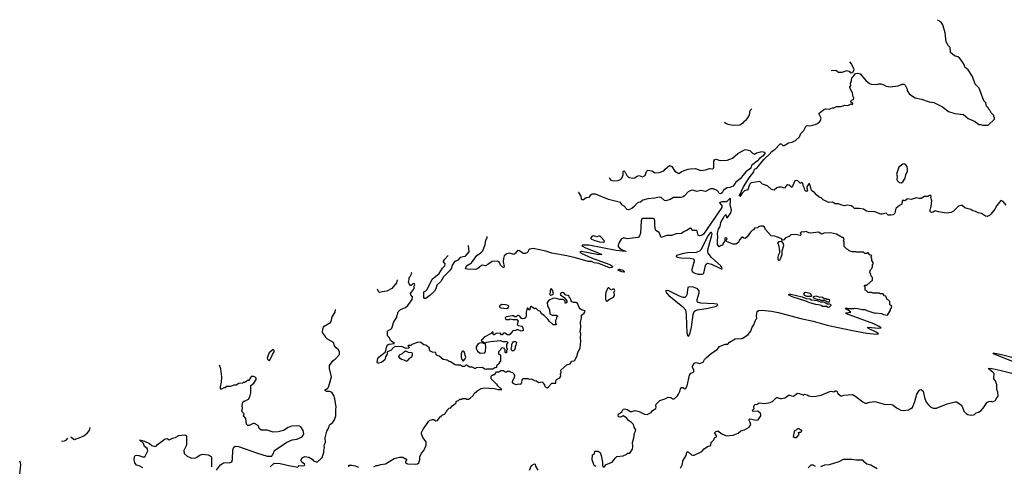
# Model space of a CAD drawing. Extents: x 2239831 to 2395310, y 665973 to 772585.
# Tile 51 of 144: x 2269477 to 2284145, y 735252 to 741903. Entities that reach past the tile are written whole.
import ezdxf

# ---------------------------------------------------------------- set-up
doc = ezdxf.new("R2010")
doc.units = 0

msp = doc.modelspace()

# ---------------------------------------------------------------- linework, layer by layer
at = {"layer": '0CON20XD'}
for points in [[(2281492, 739198), (2281445, 739218), (2281415, 739248), (2281385, 739261), (2281345, 739294), (2281315, 739331), (2281278, 739355), (2281266, 739375), (2281255, 739440), (2281245, 739458), (2281235, 739458), (2281203, 739415), (2281201, 739395), (2281211, 739365), (2281205, 739349), (2281195, 739346), (2281174, 739365), (2281164, 739404), (2281148, 739435), (2281145, 739470), (2281125, 739478), (2281115, 739468), (2281105, 739468), (2281071, 739501), (2281045, 739510), (2281026, 739504), (2281018, 739492), (2280985, 739408), (2280975, 739408), (2280940, 739440), (2280916, 739444), (2280900, 739435), (2280868, 739392), (2280825, 739409), (2280785, 739411), (2280755, 739398), (2280715, 739366), (2280675, 739374), (2280619, 739429), (2280545, 739455), (2280505, 739491), (2280375, 739471), (2280356, 739455), (2280345, 739435), (2280325, 739368), (2280275, 739353), (2280241, 739319), (2280222, 739288), (2280205, 739272), (2280198, 739285), (2280260, 739415), (2280344, 739546), (2280413, 739635), (2280422, 739675), (2280457, 739693), (2280561, 739819), (2280661, 739915), (2280674, 739936), (2280725, 739970), (2280805, 740052), (2280822, 740052), (2280845, 740030), (2280865, 740031), (2280932, 740068), (2280985, 740081), (2281035, 740106), (2281095, 740157), (2281114, 740206), (2281157, 740255), (2281195, 740321), (2281215, 740328), (2281246, 740324), (2281328, 740342), (2281364, 740356), (2281398, 740385), (2281408, 740402), (2281416, 740436), (2281383, 740505), (2281455, 740566), (2281485, 740576), (2281535, 740571), (2281585, 740592), (2281605, 740591), (2281645, 740610), (2281705, 740609), (2281745, 740620), (2281765, 740632), (2281815, 740623), (2281865, 740650), (2281875, 740642), (2281888, 740652), (2281888, 740658), (2281860, 740675), (2281858, 740685), (2281870, 740705), (2281900, 740715), (2281902, 740735), (2281893, 740755), (2281884, 740815), (2281858, 740858), (2281844, 740896), (2281858, 740925), (2281852, 740955), (2281869, 740995), (2281872, 741035), (2281903, 741065), (2281928, 741102), (2281965, 741108), (2281997, 741097), (2282083, 740995), (2282138, 740955), (2282165, 740944), (2282245, 740937), (2282275, 740947), (2282305, 740948), (2282352, 740932), (2282383, 740913), (2282445, 740902), (2282563, 740917), (2282623, 740943), (2282655, 740941), (2282669, 740929), (2282696, 740866), (2282698, 740845), (2282732, 740795), (2282815, 740740), (2282909, 740719), (2283025, 740678), (2283095, 740672), (2283224, 740604), (2283315, 740537), (2283407, 740507), (2283535, 740490), (2283605, 740433), (2283710, 740385), (2283765, 740342), (2283795, 740342), (2283825, 740332), (2283905, 740330), (2283998, 740422), (2284000, 740445), (2283990, 740455), (2283990, 740475), (2283950, 740515), (2283930, 740555), (2283910, 740575), (2283910, 740585), (2283880, 740615), (2283870, 740665), (2283840, 740695), (2283768, 740885), (2283712, 740945), (2283670, 741055), (2283608, 741155), (2283558, 741195), (2283553, 741225), (2283527, 741267), (2283475, 741337), (2283455, 741350), (2283405, 741367), (2283344, 741414), (2283338, 741488), (2283309, 741519), (2283279, 741575), (2283266, 741705), (2283231, 741825), (2283205, 741866), (2283161, 741891), (2283148, 741903)], [(2281838, 741273), (2281871, 741241), (2281900, 741175), (2281901, 741155), (2281885, 741112), (2281865, 741108), (2281833, 741133), (2281797, 741143), (2281725, 741119), (2281695, 741115), (2281675, 741119), (2281635, 741147), (2281568, 741143)], [(2279979, 740379), (2279995, 740362), (2280025, 740348), (2280105, 740332), (2280205, 740338), (2280259, 740371), (2280280, 740395), (2280296, 740404), (2280313, 740427), (2280347, 740483), (2280359, 740551), (2280385, 740574)], [(2278259, 739551), (2278267, 739535), (2278285, 739512), (2278325, 739504), (2278393, 739507), (2278426, 739524), (2278446, 739545), (2278468, 739595), (2278468, 739642), (2278475, 739650), (2278495, 739630), (2278520, 739585), (2278545, 739558), (2278561, 739551), (2278605, 739543), (2278635, 739546), (2278675, 739574), (2278705, 739584), (2278756, 739564), (2278796, 739584), (2278816, 739644), (2278835, 739663), (2278895, 739653), (2278945, 739620), (2279003, 739627), (2279075, 739650), (2279092, 739675), (2279155, 739732), (2279190, 739715), (2279239, 739645), (2279295, 739611), (2279308, 739615), (2279332, 739638), (2279375, 739659), (2279435, 739678), (2279468, 739682), (2279545, 739688), (2279625, 739659), (2279695, 739668), (2279755, 739686), (2279798, 739682), (2279815, 739694), (2279819, 739705), (2279816, 739794), (2279835, 739821), (2279855, 739824), (2279891, 739811), (2279924, 739806), (2280015, 739809), (2280095, 739842), (2280175, 739908), (2280275, 739966), (2280295, 739968), (2280355, 739956), (2280395, 739915), (2280425, 739900), (2280455, 739919), (2280535, 739939), (2280572, 739932), (2280582, 739922), (2280552, 739878), (2280499, 739835), (2280464, 739796), (2280380, 739730), (2280368, 739692), (2280292, 739635), (2280209, 739535), (2280146, 739485), (2280105, 739424), (2280055, 739402), (2280015, 739401), (2279964, 739366), (2279940, 739325), (2279915, 739308), (2279895, 739313), (2279882, 739345), (2279867, 739357), (2279815, 739382), (2279775, 739386), (2279759, 739381), (2279695, 739346), (2279625, 739359), (2279565, 739344), (2279520, 739360), (2279485, 739362), (2279435, 739337), (2279381, 739279), (2279360, 739265), (2279325, 739257), (2279215, 739254), (2279165, 739226), (2279105, 739204), (2279085, 739210), (2279035, 739253), (2279005, 739262), (2278938, 739245), (2278835, 739235), (2278760, 739215), (2278725, 739186), (2278695, 739181), (2278675, 739170), (2278636, 739124), (2278597, 739093), (2278545, 739073), (2278527, 739077), (2278480, 739125), (2278446, 739145), (2278425, 739179), (2278250, 739225), (2278055, 739304), (2278003, 739307), (2277973, 739287), (2277955, 739253), (2277918, 739252), (2277875, 739221), (2277865, 739220), (2277855, 739222), (2277847, 739235), (2277840, 739275), (2277808, 739328), (2277804, 739332)], [(2282615, 739474), (2282635, 739487), (2282666, 739545), (2282678, 739595), (2282702, 739645), (2282704, 739675), (2282697, 739717), (2282675, 739747), (2282655, 739758), (2282635, 739752), (2282574, 739705), (2282538, 739605), (2282547, 739575), (2282542, 739525), (2282552, 739502), (2282578, 739478), (2282615, 739474)], [(2284171, 739141), (2284126, 739196), (2284095, 739208), (2284034, 739135), (2284005, 739080), (2283945, 739006), (2283925, 738988), (2283889, 738971), (2283865, 738976), (2283805, 739017), (2283755, 739027), (2283718, 739048), (2283675, 739057), (2283645, 739078), (2283605, 739084), (2283555, 739103), (2283515, 739138), (2283495, 739137), (2283465, 739124), (2283390, 739050), (2283355, 739031), (2283285, 739021), (2283165, 739042), (2283115, 739058), (2283085, 739039), (2283065, 739034), (2283052, 739035), (2283041, 739045), (2283040, 739065), (2283056, 739125), (2283066, 739205), (2283052, 739255), (2283057, 739277), (2283045, 739288), (2283018, 739282), (2283005, 739270), (2282955, 739272), (2282905, 739242), (2282875, 739241), (2282835, 739250), (2282756, 739224), (2282702, 739235), (2282665, 739207), (2282633, 739217), (2282621, 739199), (2282616, 739154), (2282582, 739135), (2282532, 739095), (2282524, 739076), (2282519, 739035), (2282502, 739008), (2282485, 738997), (2282455, 738991), (2282415, 738994), (2282385, 739023), (2282325, 739006), (2282306, 739006), (2282215, 739041), (2282115, 739046), (2282092, 739052), (2282045, 739080), (2281982, 739092), (2281915, 739091), (2281888, 739118), (2281865, 739130), (2281805, 739140), (2281765, 739133), (2281710, 739145), (2281675, 739160), (2281625, 739162), (2281585, 739187), (2281525, 739183), (2281492, 739198)], [(2278196, 735254), (2278215, 735280), (2278302, 735315), (2278351, 735379), (2278375, 735400), (2278465, 735410), (2278520, 735435), (2278525, 735450), (2278565, 735450), (2278604, 735505), (2278612, 735545), (2278607, 735607), (2278626, 735674), (2278638, 735745), (2278653, 735775), (2278654, 735795), (2278630, 735835), (2278620, 735875), (2278592, 735905), (2278548, 735935), (2278518, 735975), (2278465, 736002), (2278425, 735984), (2278397, 735987), (2278394, 736016), (2278403, 736035), (2278446, 736064), (2278466, 736104), (2278485, 736110), (2278528, 736098), (2278575, 736070), (2278595, 736066), (2278645, 736081), (2278665, 736080), (2278705, 736069), (2278785, 736029), (2278826, 736024), (2278886, 736054), (2278905, 736081), (2278953, 736115), (2278960, 736135), (2278954, 736155), (2278961, 736175), (2279015, 736231), (2279105, 736264), (2279135, 736283), (2279175, 736278), (2279205, 736256), (2279225, 736256), (2279275, 736303), (2279292, 736328), (2279310, 736365), (2279320, 736405), (2279334, 736426), (2279355, 736427), (2279385, 736407), (2279402, 736418), (2279419, 736451), (2279455, 736611), (2279475, 736638), (2279505, 736650), (2279519, 736665), (2279518, 736688), (2279501, 736725), (2279499, 736745), (2279525, 736786), (2279555, 736796), (2279605, 736783), (2279660, 736805), (2279679, 736841), (2279705, 736868), (2279785, 736938), (2279865, 736992), (2279902, 737035), (2279985, 737069), (2280025, 737072), (2280051, 737099), (2280135, 737150), (2280235, 737153), (2280251, 737159), (2280330, 737215), (2280370, 737265), (2280388, 737322), (2280412, 737358), (2280445, 737440), (2280458, 737455), (2280453, 737495), (2280461, 737559), (2280485, 737573), (2280534, 737576), (2280675, 737562), (2280775, 737541), (2281115, 737452), (2281295, 737412), (2281505, 737353), (2281861, 737281), (2282095, 737236), (2282245, 737220), (2282270, 737225), (2282248, 737245), (2282122, 737305), (2282108, 737315), (2282110, 737325), (2282275, 737311), (2282310, 737315), (2282282, 737335), (2282200, 737375), (2281792, 737525), (2281780, 737535), (2281791, 737539), (2281860, 737545), (2281818, 737578), (2281780, 737595), (2281782, 737608), (2281795, 737610), (2281815, 737600), (2281905, 737600), (2281915, 737608), (2281965, 737602), (2282025, 737588), (2282065, 737588), (2282095, 737570), (2282155, 737550), (2282215, 737532), (2282233, 737537), (2282315, 737528), (2282344, 737514), (2282407, 737503), (2282450, 737575), (2282450, 737595), (2282458, 737602), (2282470, 737635), (2282458, 737648), (2282440, 737655), (2282438, 737708), (2282418, 737728), (2282400, 737735), (2282378, 737788), (2282352, 737792), (2282348, 737808), (2282338, 737818), (2282295, 737820), (2282285, 737830), (2282245, 737830), (2282235, 737840), (2282225, 737830), (2282185, 737830), (2282165, 737840), (2282115, 737840), (2282088, 737868), (2282070, 737875), (2282070, 737925), (2282062, 737932), (2282060, 737945), (2282065, 737950), (2282095, 737948), (2282180, 738025), (2282180, 738065), (2282160, 738085), (2282157, 738107), (2282140, 738145), (2282153, 738177), (2282172, 738198), (2282180, 738225), (2282180, 738255), (2282190, 738265), (2282190, 738285), (2282170, 738315), (2282170, 738345), (2282160, 738355), (2282160, 738375), (2282170, 738385), (2282158, 738398), (2282142, 738402), (2282115, 738430), (2282105, 738430), (2282095, 738420), (2282065, 738420), (2282045, 738440), (2281945, 738440), (2281935, 738448), (2281878, 738448), (2281835, 738460), (2281815, 738480), (2281800, 738485), (2281760, 738525), (2281760, 738595), (2281750, 738605), (2281760, 738635), (2281745, 738660), (2281725, 738660), (2281705, 738680), (2281695, 738680), (2281645, 738710), (2281555, 738728), (2281458, 738722), (2281425, 738708), (2281375, 738740), (2281265, 738726), (2281231, 738731), (2281195, 738749), (2281155, 738738), (2281125, 738742), (2281102, 738725), (2281120, 738705), (2281105, 738690), (2281035, 738702), (2280963, 738697), (2280940, 738675), (2280885, 738652), (2280860, 738625), (2280845, 738620), (2280832, 738622), (2280830, 738635), (2280820, 738645), (2280750, 738670), (2280725, 738680), (2280672, 738682), (2280585, 738780), (2280570, 738815), (2280555, 738830), (2280515, 738830), (2280485, 738820), (2280467, 738803), (2280422, 738798), (2280410, 738775), (2280390, 738765), (2280365, 738740), (2280315, 738668), (2280285, 738642), (2280265, 738648), (2280246, 738666), (2280234, 738666), (2280202, 738625), (2280184, 738586), (2280145, 738562), (2280105, 738558), (2280016, 738595), (2279998, 738615), (2280017, 738635), (2280013, 738645), (2279995, 738653), (2279984, 738645), (2279982, 738608), (2279959, 738575), (2279945, 738540), (2279925, 738538), (2279895, 738518), (2279874, 738554), (2279870, 738615), (2279876, 738666), (2279872, 738722), (2279885, 738781), (2279914, 738825), (2279924, 738885), (2279959, 738941), (2279975, 738984), (2279995, 739000), (2280006, 738956), (2280015, 738950), (2280065, 739019), (2280079, 739065), (2280062, 739152), (2280065, 739188), (2280068, 739235), (2280055, 739241), (2280007, 739193), (2279935, 739190), (2279909, 739181), (2279904, 739175), (2279939, 739135), (2279935, 739105), (2279665, 738707), (2279635, 738687), (2279605, 738686), (2279584, 738694), (2279567, 738755), (2279558, 738765), (2279506, 738766), (2279480, 738795), (2279465, 738798), (2279415, 738763), (2279375, 738748), (2279335, 738720), (2279255, 738716), (2279185, 738690), (2279115, 738689), (2279035, 738657), (2279002, 738732), (2278955, 738764), (2278949, 738775), (2278939, 738839), (2278937, 738907), (2278929, 738935), (2278914, 738944), (2278755, 738944), (2278744, 738935), (2278737, 738907), (2278724, 738726), (2278708, 738682), (2278695, 738664), (2278685, 738658), (2278525, 738640), (2278475, 738652), (2278439, 738635), (2278409, 738585), (2278391, 738545), (2278390, 738525), (2278411, 738501), (2278460, 738470), (2278508, 738455), (2278505, 738450), (2278365, 738465), (2277955, 738543), (2277860, 738545), (2277850, 738535), (2277905, 738506), (2278085, 738438), (2278150, 738405), (2278105, 738402), (2277845, 738450), (2277820, 738445), (2277842, 738425), (2278005, 738354), (2278266, 738256), (2278299, 738235), (2278308, 738225), (2278302, 738215), (2278265, 738207), (2278105, 738272), (2278035, 738282), (2277995, 738302), (2277945, 738304), (2277755, 738355), (2277627, 738387), (2277405, 738428), (2277316, 738456), (2277125, 738498), (2277075, 738484), (2277064, 738476), (2277044, 738436), (2277005, 738419), (2276975, 738422), (2276925, 738462), (2276895, 738466), (2276862, 738425), (2276836, 738404), (2276775, 738424), (2276733, 738417), (2276696, 738384), (2276682, 738348), (2276679, 738295), (2276693, 738225), (2276685, 738208), (2276641, 738245), (2276626, 738285), (2276595, 738309), (2276515, 738301), (2276453, 738257), (2276415, 738239), (2276366, 738246), (2276335, 738229), (2276297, 738195), (2276265, 738183), (2276146, 738186), (2276120, 738195), (2276134, 738235), (2276208, 738282), (2276285, 738389), (2276357, 738443), (2276375, 738462), (2276411, 738555), (2276422, 738618), (2276440, 738655), (2276439, 738676)], [(2279645, 738114), (2279661, 738119), (2279671, 738129), (2279695, 738240), (2279706, 738264), (2279724, 738276), (2279785, 738262), (2279895, 738206), (2279926, 738194), (2279942, 738195), (2279937, 738215), (2279921, 738235), (2279782, 738362), (2279735, 738425), (2279727, 738445), (2279729, 738475), (2279788, 738695), (2279791, 738715), (2279785, 738733), (2279775, 738736), (2279765, 738728), (2279735, 738690), (2279622, 738475), (2279605, 738454), (2279555, 738437), (2279425, 738432), (2279368, 738422), (2279274, 738396), (2279257, 738385), (2279257, 738375), (2279276, 738366), (2279328, 738358), (2279465, 738352), (2279511, 738341), (2279523, 738325), (2279524, 738305), (2279488, 738185), (2279489, 738165), (2279507, 738145), (2279535, 738130), (2279585, 738115), (2279645, 738114)], [(2278175, 738592), (2278188, 738602), (2278186, 738616), (2278125, 738680), (2278105, 738680), (2278075, 738668), (2278025, 738682), (2278005, 738678), (2277983, 738655), (2277983, 738645), (2277994, 738635), (2278044, 738615), (2278115, 738596), (2278175, 738592)], [(2280785, 738317), (2280777, 738325), (2280776, 738365), (2280784, 738405), (2280800, 738435), (2280802, 738468), (2280786, 738545), (2280773, 738575), (2280791, 738599), (2280823, 738603), (2280850, 738570), (2280857, 738533), (2280831, 738455), (2280829, 738405), (2280810, 738345), (2280795, 738319), (2280785, 738317)], [(2276153, 738538), (2276157, 738537), (2276169, 738445), (2276109, 738375), (2276040, 738360), (2276005, 738324), (2275972, 738308), (2275950, 738290), (2275921, 738249), (2275910, 738205), (2275881, 738165), (2275788, 738072), (2275749, 738005), (2275691, 737949), (2275677, 737893), (2275658, 737862), (2275586, 737794), (2275525, 737752), (2275505, 737749), (2275495, 737765), (2275495, 737850), (2275525, 737865), (2275545, 737887), (2275623, 738037), (2275725, 738125), (2275775, 738202), (2275811, 738239), (2275817, 738267), (2275792, 738295), (2275792, 738305), (2275808, 738335), (2275853, 738387), (2275858, 738396)], [(2274754, 735246), (2274785, 735264), (2274805, 735263), (2274855, 735280), (2274925, 735287), (2275055, 735367), (2275135, 735388), (2275185, 735388), (2275215, 735370), (2275225, 735370), (2275238, 735358), (2275240, 735345), (2275222, 735325), (2275223, 735305), (2275255, 735288), (2275375, 735283), (2275405, 735290), (2275425, 735302), (2275437, 735355), (2275438, 735395), (2275465, 735450), (2275498, 735485), (2275532, 735565), (2275532, 735615), (2275483, 735683), (2275462, 735735), (2275462, 735755), (2275483, 735797), (2275565, 735918), (2275585, 735938), (2275617, 735943), (2275625, 735950), (2275645, 735950), (2275675, 735930), (2275700, 735935), (2275742, 735988), (2275758, 735992), (2275762, 736008), (2275775, 736020), (2275805, 736030), (2275820, 736045), (2275820, 736055), (2275840, 736075), (2275840, 736085), (2275875, 736120), (2275900, 736125), (2275922, 736158), (2275965, 736180), (2275980, 736195), (2275980, 736215), (2275992, 736228), (2276015, 736230), (2276035, 736250), (2276065, 736250), (2276075, 736260), (2276125, 736260), (2276135, 736250), (2276165, 736250), (2276190, 736265), (2276233, 736307), (2276248, 736335), (2276287, 736373), (2276349, 736411), (2276405, 736423), (2276475, 736416), (2276545, 736410), (2276605, 736394), (2276660, 736395), (2276601, 736451), (2276590, 736465), (2276590, 736475), (2276575, 736480), (2276500, 736555), (2276500, 736595), (2276515, 736610), (2276525, 736610), (2276535, 736620), (2276555, 736620), (2276582, 736658), (2276615, 736660), (2276645, 736680), (2276685, 736678), (2276705, 736660), (2276735, 736660), (2276745, 736670), (2276775, 736670), (2276785, 736660), (2276818, 736648), (2276838, 736628), (2276848, 736605), (2276843, 736567), (2276812, 736515), (2276812, 736505), (2276825, 736488), (2276845, 736478), (2276875, 736472), (2276915, 736479), (2276940, 736475), (2276958, 736495), (2276960, 736545), (2276975, 736560), (2277045, 736562), (2277065, 736552), (2277097, 736557), (2277145, 736531), (2277174, 736524), (2277205, 736500), (2277265, 736510), (2277270, 736495), (2277297, 736467), (2277302, 736442), (2277333, 736423), (2277352, 736428), (2277405, 736488), (2277415, 736492), (2277465, 736490), (2277462, 736525), (2277472, 736545), (2277523, 736567), (2277538, 736595), (2277532, 736625), (2277543, 736647), (2277540, 736685), (2277629, 736761), (2277675, 736777), (2277704, 736816), (2277735, 736824), (2277747, 736833), (2277777, 736885), (2277790, 736940), (2277824, 737016), (2277834, 737116), (2277829, 737165), (2277834, 737225), (2277826, 737255), (2277834, 737326), (2277830, 737395), (2277846, 737465), (2277847, 737503), (2277886, 737534), (2277900, 737555), (2277898, 737568), (2277845, 737583), (2277827, 737597), (2277809, 737619), (2277785, 737680), (2277775, 737680), (2277765, 737690), (2277725, 737692), (2277702, 737702), (2277690, 737715), (2277678, 737758), (2277662, 737772), (2277660, 737785), (2277650, 737795), (2277615, 737800), (2277585, 737837), (2277565, 737841), (2277545, 737836), (2277528, 737815), (2277532, 737805), (2277586, 737766), (2277630, 737715), (2277627, 737693), (2277615, 737680), (2277605, 737680), (2277602, 737712), (2277581, 737731), (2277565, 737736), (2277525, 737734), (2277455, 737756), (2277420, 737750), (2277375, 737731), (2277353, 737717), (2277337, 737693), (2277340, 737640), (2277370, 737585), (2277375, 737522), (2277411, 737501), (2277475, 737502), (2277490, 737495), (2277490, 737485), (2277472, 737475), (2277472, 737455), (2277458, 737425), (2277460, 737385), (2277470, 737375), (2277470, 737365), (2277465, 737360), (2277425, 737360), (2277415, 737368), (2277363, 737415), (2277348, 737438), (2277289, 737499), (2277249, 737525), (2277235, 737556), (2277203, 737573), (2277167, 737607), (2277145, 737598), (2277095, 737632), (2277083, 737625), (2277075, 737583), (2277065, 737583), (2277045, 737608), (2277035, 737608), (2277022, 737545), (2277021, 737485), (2277012, 737465), (2276995, 737453), (2276968, 737448), (2276952, 737452), (2276926, 737486), (2276905, 737500), (2276895, 737500), (2276875, 737480), (2276855, 737480), (2276835, 737492), (2276815, 737492), (2276725, 737478), (2276710, 737465), (2276712, 737445), (2276725, 737438), (2276775, 737440), (2276785, 737450), (2276825, 737438), (2276885, 737440), (2276902, 737415), (2276888, 737365), (2276905, 737350), (2276955, 737337), (2276965, 737328), (2276978, 737285), (2276975, 737272), (2276945, 737263), (2276905, 737282), (2276885, 737282), (2276865, 737272), (2276825, 737270), (2276785, 737218), (2276765, 737207), (2276745, 737210), (2276706, 737236), (2276695, 737237), (2276682, 737235), (2276665, 737210), (2276655, 737210), (2276635, 737237), (2276575, 737232), (2276545, 737210), (2276535, 737210), (2276525, 737260), (2276510, 737245), (2276510, 737235), (2276395, 737173), (2276365, 737140), (2276350, 737135), (2276362, 737112), (2276375, 737110), (2276395, 737090), (2276415, 737090), (2276438, 737102), (2276497, 737113), (2276635, 737123), (2276675, 737112), (2276732, 737112), (2276748, 737095), (2276730, 737065), (2276730, 737015), (2276738, 737005), (2276738, 736985), (2276730, 736975), (2276727, 736943), (2276715, 736940), (2276710, 736945), (2276710, 736985), (2276700, 736995), (2276698, 737008), (2276665, 737018), (2276642, 737008), (2276640, 736985), (2276610, 736955), (2276612, 736932), (2276640, 736905), (2276640, 736815), (2276622, 736798), (2276618, 736782), (2276582, 736748), (2276578, 736722), (2276555, 736720), (2276525, 736700), (2276435, 736698), (2276425, 736692), (2276405, 736698), (2276365, 736722), (2276275, 736720), (2276265, 736710), (2276255, 736710), (2276215, 736728), (2276185, 736728), (2276135, 736760), (2276122, 736758), (2276105, 736740), (2276075, 736740), (2276045, 736760), (2275985, 736758), (2275965, 736763), (2275895, 736810), (2275875, 736813), (2275845, 736832), (2275785, 736840), (2275725, 736892), (2275695, 736902), (2275682, 736915), (2275678, 736948), (2275625, 736952), (2275595, 736968), (2275582, 736985), (2275582, 737012), (2275570, 737025), (2275550, 737035), (2275528, 737058), (2275495, 737062), (2275455, 737098), (2275445, 737100), (2275405, 737098), (2275320, 737065), (2275305, 737052), (2275265, 737050), (2275260, 737045), (2275280, 737025), (2275280, 737015), (2275265, 737010), (2275235, 737008), (2275165, 737034), (2275115, 737031), (2275073, 737037), (2275045, 737020), (2275004, 736976), (2274952, 736955), (2274950, 736920), (2274928, 736882), (2274914, 736836), (2274865, 736796), (2274826, 736786), (2274805, 736788), (2274800, 736805), (2274812, 736855), (2274826, 736875), (2274924, 736955), (2274947, 737043), (2274959, 737061), (2274975, 737071), (2275058, 737082), (2275000, 737125), (2274985, 737167), (2274956, 737196), (2274958, 737262), (2274964, 737276), (2275006, 737294), (2275021, 737309), (2275050, 737405), (2275088, 737465), (2275116, 737554), (2275148, 737585), (2275222, 737615), (2275260, 737645), (2275324, 737735), (2275327, 737775), (2275302, 737805), (2275300, 737825), (2275356, 737905), (2275350, 737925), (2275362, 737955), (2275357, 737967), (2275335, 737967), (2275315, 737950), (2275307, 737943), (2275300, 737945), (2275279, 737969), (2275270, 737995), (2275280, 738035), (2275278, 738062), (2275295, 738080), (2275317, 738127), (2275311, 738133)], [(2278475, 738142), (2278445, 738146), (2278405, 738162), (2278393, 738175), (2278392, 738185), (2278412, 738188), (2278461, 738175), (2278484, 738155), (2278482, 738145), (2278475, 738142)], [(2275100, 738031), (2275088, 737982), (2275022, 737898), (2274945, 737859), (2274875, 737852), (2274835, 737839), (2274821, 737855), (2274809, 737892)], [(2277385, 737803), (2277405, 737808), (2277428, 737825), (2277416, 737875), (2277395, 737898), (2277378, 737875), (2277380, 737835), (2277370, 737815), (2277385, 737803)], [(2278225, 737712), (2278265, 737742), (2278325, 737770), (2278337, 737797), (2278336, 737816), (2278328, 737835), (2278342, 737868), (2278335, 737890), (2278315, 737892), (2278295, 737880), (2278280, 737885), (2278255, 737908), (2278245, 737908), (2278235, 737898), (2278211, 737839), (2278204, 737805), (2278206, 737736), (2278215, 737718), (2278225, 737712)], [(2279435, 737188), (2279445, 737193), (2279465, 737241), (2279485, 737324), (2279511, 737515), (2279525, 737555), (2279545, 737570), (2279575, 737581), (2279735, 737605), (2279857, 737635), (2279877, 737655), (2279868, 737665), (2279822, 737672), (2279625, 737679), (2279575, 737695), (2279568, 737708), (2279568, 737735), (2279599, 737835), (2279598, 737865), (2279574, 737894), (2279515, 737921), (2279453, 737927), (2279429, 737915), (2279413, 737805), (2279405, 737787), (2279385, 737767), (2279359, 737765), (2279308, 737788), (2279145, 737865), (2279115, 737872), (2279097, 737865), (2279112, 737835), (2279146, 737795), (2279356, 737626), (2279395, 737581), (2279406, 737514), (2279408, 737355), (2279417, 737245), (2279425, 737202), (2279435, 737188)], [(2281265, 737780), (2281205, 737783), (2281174, 737794), (2281157, 737815), (2281172, 737838), (2281185, 737843), (2281255, 737830), (2281272, 737795), (2281265, 737780)], [(2281522, 737618), (2281495, 737630), (2281435, 737634), (2281415, 737649), (2281379, 737659), (2281335, 737663), (2281249, 737685), (2281190, 737710), (2280987, 737775), (2280930, 737805), (2280940, 737815), (2280965, 737813), (2281134, 737774), (2281195, 737751), (2281246, 737746), (2281275, 737729), (2281355, 737723), (2281405, 737700), (2281445, 737702), (2281487, 737687), (2281505, 737672), (2281535, 737672), (2281550, 737665), (2281560, 737655), (2281560, 737645), (2281535, 737620), (2281522, 737618)], [(2281525, 737692), (2281465, 737720), (2281415, 737720), (2281386, 737736), (2281375, 737732), (2281325, 737748), (2281305, 737758), (2281298, 737775), (2281335, 737793), (2281395, 737773), (2281425, 737778), (2281465, 737750), (2281485, 737750), (2281495, 737742), (2281525, 737743), (2281535, 737738), (2281540, 737725), (2281538, 737705), (2281525, 737692)], [(2273630, 735245), (2273637, 735263), (2273675, 735261), (2273714, 735266), (2273726, 735274), (2273720, 735285), (2273681, 735315), (2273666, 735345), (2273684, 735376), (2273725, 735396), (2273785, 735386), (2273835, 735357), (2273854, 735334), (2273895, 735316), (2273915, 735317), (2273965, 735361), (2273984, 735385), (2274009, 735455), (2274009, 735485), (2274020, 735525), (2274014, 735565), (2274030, 735605), (2274029, 735675), (2274050, 735775), (2274083, 735825), (2274087, 735855), (2274097, 735873), (2274135, 735897), (2274167, 735945), (2274186, 736004), (2274184, 736105), (2274190, 736135), (2274173, 736255), (2274156, 736305), (2274130, 736345), (2274115, 736358), (2274095, 736364), (2274046, 736366), (2274020, 736385), (2274065, 736417), (2274082, 736445), (2274124, 736585), (2274094, 736706), (2274094, 736755), (2274145, 736827), (2274175, 736848), (2274242, 736918), (2274242, 736952), (2274228, 736985), (2274192, 737015), (2274166, 737046), (2274152, 737095), (2274062, 737145), (2274030, 737175), (2274030, 737185), (2273987, 737245), (2273994, 737295), (2274005, 737322), (2274015, 737337), (2274108, 737395), (2274124, 737426), (2274132, 737478), (2274174, 737546), (2274180, 737589)], [(2276735, 737603), (2276757, 737615), (2276763, 737635), (2276752, 737645), (2276715, 737659), (2276655, 737660), (2276623, 737635), (2276624, 737624), (2276645, 737611), (2276735, 737603)], [(2276335, 736938), (2276405, 736940), (2276418, 736965), (2276422, 737025), (2276415, 737070), (2276405, 737080), (2276385, 737080), (2276375, 737090), (2276325, 737088), (2276305, 737078), (2276277, 737033), (2276278, 737005), (2276298, 736965), (2276335, 736938)], [(2276835, 736970), (2276815, 736970), (2276803, 736983), (2276800, 736995), (2276810, 737035), (2276810, 737065), (2276818, 737092), (2276830, 737105), (2276845, 737112), (2276862, 737112), (2276878, 737095), (2276868, 737055), (2276858, 737042), (2276858, 737015), (2276847, 736983), (2276835, 736970)], [(2273195, 736828), (2273205, 736832), (2273243, 736917), (2273268, 736955), (2273270, 736975), (2273255, 736990), (2273221, 736969), (2273195, 736940), (2273163, 736865), (2273168, 736845), (2273181, 736831), (2273195, 736828)], [(2275235, 736818), (2275203, 736833), (2275165, 736840), (2275144, 736855), (2275123, 736885), (2275135, 736914), (2275179, 736931), (2275202, 736958), (2275225, 736973), (2275265, 736954), (2275319, 736949), (2275326, 736936), (2275324, 736905), (2275314, 736876), (2275277, 736855), (2275245, 736820), (2275235, 736818)], [(2276085, 736820), (2276115, 736850), (2276122, 736875), (2276099, 736955), (2276085, 736967), (2276075, 736967), (2276063, 736955), (2276053, 736925), (2276053, 736875), (2276063, 736843), (2276085, 736820)], [(2284364, 736775), (2283986, 736925), (2283980, 736935), (2284005, 736939), (2284105, 736919), (2284298, 736868)], [(2273018, 735448), (2273162, 735405), (2273235, 735401), (2273244, 735425), (2273260, 735445), (2273261, 735469), (2273273, 735487), (2273455, 735611), (2273535, 735646), (2273605, 735654), (2273687, 735693), (2273702, 735715), (2273708, 735735), (2273699, 735785), (2273665, 735838), (2273645, 735848), (2273605, 735853), (2273525, 735850), (2273475, 735830), (2273405, 735784), (2273325, 735763), (2273255, 735761), (2273165, 735790), (2273075, 735792), (2273042, 735815), (2273032, 735852), (2273020, 735865), (2272975, 735888), (2272955, 735888), (2272895, 735862), (2272875, 735860), (2272868, 735865), (2272857, 735877), (2272848, 735965), (2272810, 736005), (2272820, 736035), (2272790, 736065), (2272788, 736078), (2272798, 736115), (2272792, 736155), (2272803, 736207), (2272815, 736220), (2272825, 736220), (2272886, 736254), (2272907, 736285), (2272922, 736345), (2272920, 736455), (2272965, 736490), (2273000, 736545), (2273000, 736565), (2272985, 736580), (2272965, 736590), (2272925, 736590), (2272920, 736575), (2272885, 736530), (2272865, 736530), (2272848, 736512), (2272835, 736510), (2272825, 736500), (2272805, 736500), (2272795, 736490), (2272743, 736487), (2272702, 736458), (2272665, 736458), (2272615, 736440), (2272555, 736440), (2272537, 736423), (2272518, 736422), (2272485, 736400), (2272475, 736400), (2272468, 736408), (2272467, 736435), (2272484, 736505), (2272490, 736585), (2272472, 736705), (2272454, 736758)], [(2279321, 735225), (2279353, 735285), (2279358, 735332), (2279404, 735415), (2279416, 735464), (2279425, 735469), (2279435, 735466), (2279485, 735424), (2279505, 735416), (2279525, 735416), (2279637, 735473), (2279676, 735514), (2279723, 735547), (2279775, 735562), (2279780, 735605), (2279818, 735645), (2279835, 735680), (2279855, 735690), (2279858, 735705), (2279833, 735745), (2279833, 735757), (2279840, 735765), (2279875, 735778), (2279935, 735737), (2280005, 735704), (2280105, 735718), (2280180, 735745), (2280218, 735782), (2280275, 735797), (2280345, 735833), (2280367, 735875), (2280360, 735905), (2280342, 735935), (2280343, 735947), (2280353, 735957), (2280386, 735956), (2280445, 735940), (2280477, 735945), (2280517, 736005), (2280520, 736025), (2280515, 736040), (2280475, 736072), (2280405, 736068), (2280390, 736085), (2280417, 736113), (2280412, 736135), (2280418, 736155), (2280435, 736172), (2280465, 736178), (2280495, 736197), (2280575, 736188), (2280655, 736202), (2280698, 736222), (2280750, 736275), (2280761, 736279), (2280805, 736262), (2280825, 736262), (2280875, 736272), (2280900, 736285), (2280928, 736312), (2280952, 736312), (2280975, 736300), (2281005, 736298), (2281065, 736340), (2281095, 736337), (2281155, 736310), (2281170, 736325), (2281207, 736317), (2281233, 736303), (2281285, 736292), (2281335, 736298), (2281415, 736312), (2281545, 736368), (2281565, 736370), (2281605, 736362), (2281625, 736377), (2281645, 736377), (2281671, 736331), (2281710, 736300), (2281730, 736300), (2281755, 736313), (2281885, 736319), (2281935, 736293), (2282035, 736212), (2282073, 736193), (2282095, 736192), (2282135, 736207), (2282215, 736217), (2282355, 736177), (2282465, 736173), (2282485, 736166), (2282538, 736125), (2282605, 736089), (2282645, 736084), (2282716, 736094), (2282775, 736130), (2282811, 736215), (2282843, 736327), (2282875, 736383), (2282885, 736391), (2282905, 736394), (2282918, 736388), (2282935, 736370), (2282954, 736276), (2282983, 736207), (2283014, 736165), (2283045, 736138), (2283085, 736119), (2283115, 736118), (2283135, 736120), (2283295, 736181), (2283415, 736212), (2283435, 736211), (2283501, 736165), (2283523, 736133), (2283544, 736074), (2283575, 736040), (2283600, 736025), (2283645, 736011), (2283685, 736017), (2283702, 736025), (2283725, 736048), (2283762, 736058), (2283798, 736082), (2283845, 736137), (2283886, 736204), (2283915, 736219), (2283945, 736220), (2283965, 736213), (2284015, 736230), (2284023, 736255), (2284052, 736295), (2284048, 736355), (2284032, 736395), (2284032, 736465), (2284013, 736525), (2283990, 736555), (2283987, 736585), (2283994, 736615), (2283992, 736635), (2283976, 736656), (2283903, 736707), (2283935, 736711), (2283962, 736708), (2284098, 736678), (2284275, 736636)], [(2270237, 735692), (2270269, 735665), (2270295, 735653), (2270390, 735685), (2270433, 735707), (2270483, 735747), (2270516, 735784), (2270525, 735831)], [(2281045, 735682), (2281059, 735691), (2281088, 735725), (2281080, 735755), (2281095, 735762), (2281115, 735760), (2281130, 735775), (2281125, 735790), (2281115, 735790), (2281085, 735812), (2281065, 735812), (2281045, 735790), (2281021, 735779), (2281013, 735765), (2281002, 735695), (2281025, 735682), (2281045, 735682)], [(2270101, 735627), (2270145, 735629), (2270174, 735645), (2270196, 735672)], [(2271310, 735230), (2271258, 735258), (2271219, 735269), (2271192, 735305), (2271180, 735355), (2271187, 735395), (2271198, 735415), (2271215, 735420), (2271250, 735415), (2271325, 735388), (2271348, 735405), (2271388, 735482), (2271377, 735515), (2271338, 735545), (2271320, 735590), (2271262, 735648), (2271335, 735627), (2271412, 735592), (2271445, 735563), (2271495, 735548), (2271508, 735552), (2271530, 735575), (2271645, 735662), (2271675, 735668), (2271705, 735648), (2271755, 735670), (2271795, 735679), (2271845, 735711), (2271935, 735720), (2271955, 735712), (2271963, 735695), (2271960, 735565), (2271924, 735485), (2271926, 735445), (2271973, 735405), (2272015, 735382), (2272035, 735374), (2272095, 735380), (2272115, 735386), (2272165, 735424), (2272206, 735434), (2272285, 735424), (2272327, 735397), (2272336, 735376), (2272336, 735245)], [(2272410, 735195), (2272468, 735272), (2272515, 735303), (2272545, 735311), (2272603, 735303), (2272635, 735318), (2272647, 735355), (2272651, 735495), (2272665, 735535), (2272685, 735553), (2272737, 735547), (2273018, 735448)], [(2278059, 735249), (2278036, 735266), (2278007, 735347), (2278012, 735425), (2278038, 735442), (2278043, 735477), (2278095, 735478), (2278122, 735455), (2278140, 735415), (2278159, 735315), (2278159, 735265), (2278165, 735252), (2278185, 735239), (2278196, 735254)], [(2269477, 735135), (2269496, 735274), (2269490, 735305), (2269479, 735328)], [(2282252, 735212), (2282157, 735267), (2282096, 735286), (2282065, 735308), (2282035, 735343), (2281935, 735343), (2281875, 735353), (2281745, 735352), (2281680, 735320), (2281535, 735274), (2281465, 735271), (2281406, 735244)], [(2273206, 735244), (2273269, 735301), (2273355, 735294), (2273485, 735263), (2273619, 735241)], [(2274379, 735245), (2274381, 735269), (2274425, 735268), (2274475, 735258), (2274525, 735239)], [(2277073, 735195), (2277099, 735265), (2277145, 735289), (2277155, 735282), (2277162, 735255), (2277195, 735196)], [(2281330, 735250), (2281298, 735268), (2281263, 735267), (2281225, 735228)]]:
    msp.add_lwpolyline(points, dxfattribs=at)

doc.saveas('drawing.dxf')
